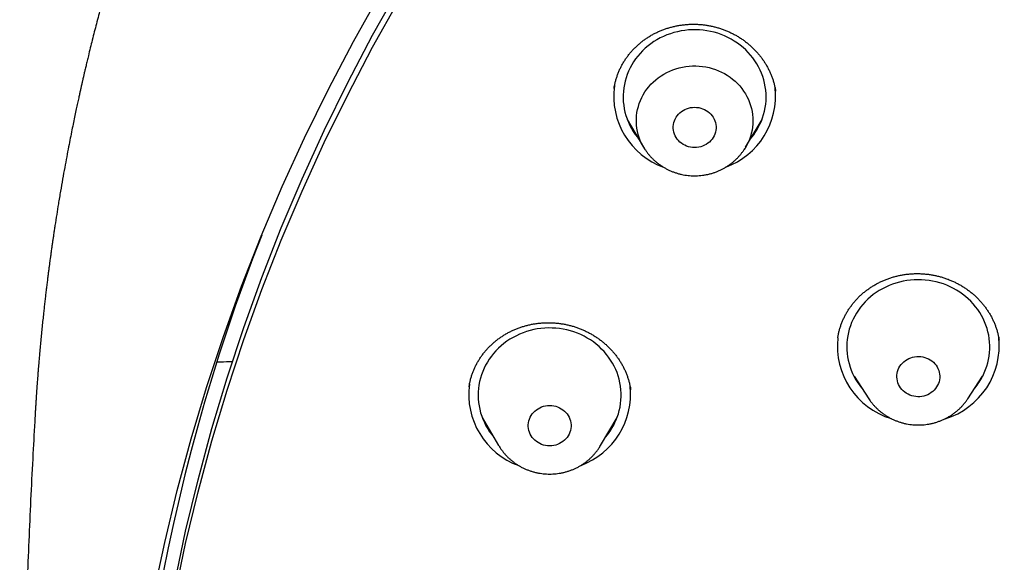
# Model space of a CAD drawing. Header units: millimetres. Extents: x 8 to 459, y 12 to 878.
# Tile 151 of 180: x 196 to 216, y 832 to 844. Entities that reach past the tile are written whole.
import ezdxf

# ---------------------------------------------------------------- set-up
doc = ezdxf.new("R2010")
doc.units = ezdxf.units.MM

msp = doc.modelspace()

# ---------------------------------------------------------------- linework, layer by layer
at = {"color": 7, "linetype": 'Continuous', "lineweight": 30}
for p, q in [((208.244, 841.734), (208.588, 841.151)), ((210.728, 841.151), (211.072, 841.734)), ((210.717, 841.133), (210.698, 841.103)), ((212.663, 837.154), (212.662, 837.152)), ((213.001, 836.345), (213.311, 835.875)), ((213.036, 836.291), (213.027, 836.3)), ((215.388, 835.875), (215.698, 836.345)), ((215.665, 836.289), (215.651, 836.275)), ((213.312, 835.873), (213.311, 835.875)), ((205.204, 835.478), (205.548, 834.895)), ((207.687, 834.895), (208.031, 835.478)), ((205.549, 834.893), (205.548, 834.895))]:
    msp.add_line(p, q, dxfattribs=at)
at = {"color": 7, "linetype": 'Continuous', "lineweight": 30, "flags": 128}
for points in [[(198, 824.305), (198.015, 825.412), (198.062, 826.518), (198.139, 827.623), (198.247, 828.725), (198.385, 829.824), (198.554, 830.92), (198.754, 832.011), (198.983, 833.097), (199.243, 834.177), (199.533, 835.249), (199.853, 836.315), (200.202, 837.372), (200.581, 838.42), (200.989, 839.459), (201.425, 840.487), (201.89, 841.504), (202.384, 842.51), (202.905, 843.503), (203.453, 844.482)], [(198.311, 831.763), (198.543, 832.86), (198.806, 833.95), (199.099, 835.034), (199.422, 836.11), (199.774, 837.178), (200.157, 838.237), (200.569, 839.286), (201.01, 840.324), (201.479, 841.351), (201.977, 842.367), (202.504, 843.37), (203.058, 844.359)], [(198.754, 831.755), (198.983, 832.84), (199.243, 833.92), (199.533, 834.993), (199.853, 836.058), (200.202, 837.116), (200.581, 838.164), (200.989, 839.203), (201.425, 840.231), (201.89, 841.248), (202.384, 842.253), (202.905, 843.246), (203.453, 844.226)], [(210.957, 841.501), (210.994, 841.566), (211.028, 841.632), (211.058, 841.699), (211.084, 841.768), (211.106, 841.838), (211.124, 841.909), (211.139, 841.981), (211.149, 842.054), (211.156, 842.127), (211.158, 842.2), (211.156, 842.273), (211.151, 842.346), (211.141, 842.419), (211.127, 842.491), (211.109, 842.562), (211.088, 842.632), (211.062, 842.701), (211.033, 842.769), (211, 842.836), (210.964, 842.9), (210.923, 842.963), (210.88, 843.024), (210.833, 843.082), (210.783, 843.138), (210.73, 843.192), (210.674, 843.243), (210.616, 843.291), (210.554, 843.336), (210.491, 843.378), (210.425, 843.417), (210.357, 843.453), (210.287, 843.486), (210.216, 843.515), (210.142, 843.54), (210.068, 843.562), (209.993, 843.58), (209.916, 843.594), (209.839, 843.605), (209.762, 843.612), (209.684, 843.615), (209.606, 843.615), (209.528, 843.61), (209.451, 843.602), (209.374, 843.59), (209.298, 843.574), (209.223, 843.555), (209.149, 843.532), (209.077, 843.505), (209.006, 843.475), (208.936, 843.442), (208.869, 843.405), (208.804, 843.365), (208.741, 843.321), (208.681, 843.275), (208.623, 843.226), (208.568, 843.174), (208.516, 843.12), (208.467, 843.063), (208.421, 843.004), (208.379, 842.942), (208.34, 842.879), (208.305, 842.814), (208.273, 842.747), (208.245, 842.679), (208.221, 842.609), (208.2, 842.538), (208.184, 842.467), (208.171, 842.395), (208.163, 842.322), (208.159, 842.249), (208.158, 842.176), (208.162, 842.102), (208.17, 842.03), (208.182, 841.957), (208.197, 841.886), (208.217, 841.815), (208.241, 841.745), (208.268, 841.676), (208.299, 841.609), (208.334, 841.544), (208.372, 841.48), (208.414, 841.418), (208.459, 841.359), (208.483, 841.33)], [(208.615, 841.107), (208.611, 841.114), (208.576, 841.172), (208.545, 841.231), (208.518, 841.292), (208.494, 841.355), (208.475, 841.418), (208.459, 841.483), (208.447, 841.548), (208.439, 841.614), (208.436, 841.68), (208.436, 841.746), (208.44, 841.812), (208.449, 841.878), (208.461, 841.943), (208.478, 842.008), (208.498, 842.071), (208.522, 842.133), (208.55, 842.194), (208.582, 842.253), (208.617, 842.311), (208.656, 842.366), (208.698, 842.419), (208.743, 842.47), (208.791, 842.518), (208.842, 842.564), (208.896, 842.607), (208.953, 842.646), (209.011, 842.683), (209.072, 842.716), (209.135, 842.746), (209.2, 842.773), (209.266, 842.796), (209.333, 842.816), (209.401, 842.831), (209.471, 842.843), (209.541, 842.852), (209.611, 842.856), (209.682, 842.857), (209.752, 842.853), (209.822, 842.846), (209.892, 842.836), (209.96, 842.821), (210.028, 842.803), (210.095, 842.781), (210.16, 842.756), (210.223, 842.727), (210.285, 842.695), (210.344, 842.659), (210.401, 842.62), (210.456, 842.578), (210.508, 842.534), (210.557, 842.486), (210.604, 842.436), (210.647, 842.384), (210.686, 842.329), (210.723, 842.273), (210.756, 842.214), (210.785, 842.154), (210.81, 842.092), (210.832, 842.029), (210.85, 841.965), (210.864, 841.9), (210.873, 841.834), (210.879, 841.768), (210.881, 841.702), (210.878, 841.636), (210.872, 841.57), (210.862, 841.505), (210.847, 841.44), (210.829, 841.376), (210.806, 841.313), (210.78, 841.251), (210.751, 841.191), (210.717, 841.133), (210.717, 841.133)], [(210.048, 841.355), (210.025, 841.321), (209.998, 841.29), (209.969, 841.26), (209.936, 841.234), (209.901, 841.211), (209.864, 841.191), (209.825, 841.174), (209.785, 841.161), (209.743, 841.151), (209.701, 841.145), (209.658, 841.144), (209.615, 841.145), (209.573, 841.151), (209.531, 841.161), (209.491, 841.174), (209.452, 841.191), (209.415, 841.211), (209.38, 841.234), (209.347, 841.26), (209.318, 841.29), (209.291, 841.321), (209.268, 841.355), (209.249, 841.391), (209.233, 841.428), (209.221, 841.467), (209.213, 841.506), (209.209, 841.546), (209.209, 841.587), (209.213, 841.627), (209.221, 841.666), (209.233, 841.705), (209.249, 841.742), (209.268, 841.778), (209.291, 841.812), (209.318, 841.843), (209.347, 841.872), (209.38, 841.899), (209.415, 841.922), (209.452, 841.942), (209.491, 841.959), (209.531, 841.972), (209.573, 841.982), (209.615, 841.987), (209.658, 841.989), (209.701, 841.987), (209.743, 841.982), (209.785, 841.972), (209.825, 841.959), (209.864, 841.942), (209.901, 841.922), (209.936, 841.899), (209.969, 841.872), (209.998, 841.843), (210.025, 841.812), (210.048, 841.778), (210.067, 841.742), (210.083, 841.705), (210.095, 841.666), (210.103, 841.627), (210.108, 841.587), (210.108, 841.546), (210.103, 841.506), (210.095, 841.467), (210.083, 841.428), (210.067, 841.391), (210.048, 841.355)], [(215.701, 836.351), (215.733, 836.418), (215.761, 836.486), (215.785, 836.555), (215.806, 836.626), (215.822, 836.698), (215.835, 836.77), (215.844, 836.843), (215.848, 836.916), (215.849, 836.989), (215.845, 837.062), (215.838, 837.135), (215.826, 837.207), (215.811, 837.279), (215.792, 837.35), (215.768, 837.42), (215.741, 837.488), (215.71, 837.555), (215.676, 837.621), (215.637, 837.685), (215.596, 837.747), (215.551, 837.806), (215.503, 837.864), (215.451, 837.919), (215.397, 837.971), (215.34, 838.021), (215.28, 838.068), (215.218, 838.112), (215.153, 838.153), (215.086, 838.19), (215.018, 838.225), (214.947, 838.255), (214.875, 838.283), (214.801, 838.307), (214.726, 838.327), (214.65, 838.343), (214.574, 838.356), (214.496, 838.365), (214.419, 838.371), (214.341, 838.372), (214.263, 838.37), (214.185, 838.364), (214.108, 838.354), (214.032, 838.34), (213.956, 838.323), (213.881, 838.302), (213.808, 838.277), (213.736, 838.249), (213.666, 838.217), (213.598, 838.182), (213.531, 838.144), (213.467, 838.103), (213.405, 838.058), (213.346, 838.011), (213.29, 837.96), (213.236, 837.907), (213.185, 837.852), (213.138, 837.794), (213.093, 837.733), (213.052, 837.671), (213.015, 837.607), (212.981, 837.541), (212.951, 837.474), (212.925, 837.405), (212.902, 837.335), (212.884, 837.264), (212.869, 837.192), (212.858, 837.119), (212.852, 837.046), (212.849, 836.973), (212.851, 836.9), (212.856, 836.827), (212.866, 836.754), (212.879, 836.682), (212.897, 836.611), (212.918, 836.54), (212.943, 836.471), (212.972, 836.403), (213.005, 836.337), (213.041, 836.272), (213.081, 836.209), (213.125, 836.149), (213.16, 836.104)], [(208.035, 835.489), (208.059, 835.558), (208.078, 835.629), (208.094, 835.701), (208.106, 835.773), (208.113, 835.846), (208.117, 835.919), (208.117, 835.992), (208.112, 836.065), (208.104, 836.138), (208.092, 836.21), (208.075, 836.282), (208.055, 836.353), (208.031, 836.422), (208.003, 836.49), (207.971, 836.557), (207.936, 836.622), (207.897, 836.686), (207.854, 836.747), (207.808, 836.806), (207.76, 836.863), (207.708, 836.918), (207.653, 836.97), (207.595, 837.019), (207.534, 837.065), (207.472, 837.108), (207.406, 837.148), (207.339, 837.185), (207.27, 837.219), (207.199, 837.249), (207.126, 837.276), (207.053, 837.299), (206.977, 837.318), (206.901, 837.334), (206.825, 837.346), (206.747, 837.354), (206.669, 837.358), (206.592, 837.359), (206.514, 837.356), (206.436, 837.349), (206.359, 837.338), (206.283, 837.324), (206.207, 837.305), (206.133, 837.284), (206.06, 837.258), (205.988, 837.229), (205.919, 837.197), (205.851, 837.161), (205.785, 837.122), (205.721, 837.08), (205.66, 837.035), (205.601, 836.986), (205.545, 836.935), (205.492, 836.882), (205.442, 836.826), (205.396, 836.767), (205.352, 836.707), (205.312, 836.644), (205.275, 836.579), (205.242, 836.513), (205.213, 836.445), (205.188, 836.376), (205.166, 836.306), (205.148, 836.234), (205.135, 836.162), (205.125, 836.09), (205.119, 836.017), (205.117, 835.944), (205.12, 835.87), (205.126, 835.797), (205.137, 835.725), (205.151, 835.653), (205.169, 835.582), (205.192, 835.512), (205.218, 835.443), (205.248, 835.375), (205.281, 835.309), (205.318, 835.245), (205.359, 835.182), (205.403, 835.122), (205.442, 835.074)], [(214.755, 836.157), (214.734, 836.121), (214.71, 836.088), (214.683, 836.057), (214.653, 836.028), (214.62, 836.003), (214.585, 835.98), (214.547, 835.96), (214.508, 835.944), (214.467, 835.932), (214.425, 835.923), (214.383, 835.918), (214.34, 835.917), (214.297, 835.92), (214.255, 835.927), (214.214, 835.937), (214.173, 835.951), (214.135, 835.968), (214.098, 835.989), (214.064, 836.013), (214.032, 836.04), (214.003, 836.07), (213.977, 836.102), (213.955, 836.136), (213.936, 836.172), (213.921, 836.21), (213.91, 836.249), (213.903, 836.289), (213.899, 836.329), (213.9, 836.369), (213.905, 836.409), (213.914, 836.448), (213.927, 836.487), (213.944, 836.524), (213.964, 836.559), (213.988, 836.592), (214.015, 836.624), (214.045, 836.652), (214.078, 836.678), (214.114, 836.7), (214.151, 836.72), (214.19, 836.736), (214.231, 836.748), (214.273, 836.757), (214.316, 836.762), (214.358, 836.763), (214.401, 836.76), (214.443, 836.754), (214.485, 836.743), (214.525, 836.729), (214.564, 836.712), (214.6, 836.691), (214.635, 836.667), (214.666, 836.64), (214.695, 836.61), (214.721, 836.578), (214.743, 836.544), (214.762, 836.508), (214.777, 836.47), (214.789, 836.431), (214.796, 836.392), (214.799, 836.352), (214.798, 836.311), (214.793, 836.271), (214.784, 836.232), (214.771, 836.194), (214.755, 836.157)], [(207.043, 835.172), (207.027, 835.134), (207.007, 835.099), (206.984, 835.065), (206.958, 835.033), (206.928, 835.004), (206.896, 834.978), (206.861, 834.954), (206.824, 834.934), (206.785, 834.917), (206.744, 834.904), (206.703, 834.895), (206.66, 834.889), (206.617, 834.887), (206.575, 834.889), (206.532, 834.895), (206.491, 834.904), (206.45, 834.917), (206.411, 834.934), (206.374, 834.954), (206.339, 834.978), (206.307, 835.004), (206.277, 835.033), (206.251, 835.065), (206.228, 835.099), (206.208, 835.134), (206.192, 835.172), (206.18, 835.21), (206.172, 835.25), (206.168, 835.29), (206.168, 835.33), (206.172, 835.37), (206.18, 835.41), (206.192, 835.448), (206.208, 835.486), (206.228, 835.522), (206.251, 835.555), (206.277, 835.587), (206.307, 835.616), (206.339, 835.642), (206.374, 835.666), (206.411, 835.686), (206.45, 835.703), (206.491, 835.716), (206.532, 835.725), (206.575, 835.731), (206.617, 835.733), (206.66, 835.731), (206.703, 835.725), (206.744, 835.716), (206.785, 835.703), (206.824, 835.686), (206.861, 835.666), (206.896, 835.642), (206.928, 835.616), (206.958, 835.587), (206.984, 835.555), (207.007, 835.522), (207.027, 835.486), (207.043, 835.448), (207.055, 835.41), (207.063, 835.37), (207.067, 835.33), (207.067, 835.29), (207.063, 835.25), (207.055, 835.21), (207.043, 835.172)], [(207.687, 834.895), (207.687, 834.894), (207.685, 834.891)]]:
    msp.add_lwpolyline(points, dxfattribs=at)
at = {"color": 7, "linetype": 'Continuous', "lineweight": 30}
for centre, radius, start, end in [((209.546, 842.221), 1.585, 172.1954, 250.1566), ((209.766, 842.224), 1.589, 290.231, 6.2503), ((209.757, 842.239), 1.409, 319.8282, 328.4137), ((237.96, 824.562), 40.185, 158.4733, 206.2724), ((214.247, 836.982), 1.594, 173.833, 252.9907), ((214.449, 836.983), 1.597, 286.8625, 6.5405), ((206.506, 835.964), 1.585, 172.1962, 250.1969), ((214.457, 836.989), 1.398, 320.7015, 332.8305), ((206.725, 835.968), 1.589, 290.2643, 6.1249), ((206.735, 835.969), 1.386, 319.7461, 339.7)]:
    msp.add_arc(centre, radius, start, end, dxfattribs=at)
for points, knots in [([(290.178, 835.471), (290.177, 835.489), (290.175, 835.52), (290.172, 835.568), (290.17, 835.612), (290.167, 835.66), (290.163, 835.722), (290.158, 835.802), (290.153, 835.89), (290.147, 835.975), (290.142, 836.051), (290.137, 836.122), (290.132, 836.183), (290.128, 836.235), (290.125, 836.276), (290.123, 836.309), (290.121, 836.339), (290.118, 836.37), (290.115, 836.411), (290.111, 836.462), (290.106, 836.524), (290.097, 836.629), (290.085, 836.777), (290.068, 836.97), (290.049, 837.173), (290.028, 837.386), (290.001, 837.641), (289.969, 837.931), (289.931, 838.248), (289.902, 838.481), (289.883, 838.63), (289.874, 838.696), (289.866, 838.752), (289.86, 838.797), (289.856, 838.829), (289.853, 838.852), (289.85, 838.87), (289.848, 838.89), (289.844, 838.917), (289.838, 838.956), (289.831, 839.009), (289.822, 839.074), (289.812, 839.145), (289.801, 839.217), (289.79, 839.291), (289.779, 839.366), (289.768, 839.443), (289.751, 839.551), (289.729, 839.691), (289.702, 839.866), (289.668, 840.07), (289.629, 840.305), (289.582, 840.571), (289.532, 840.846), (289.478, 841.131), (289.433, 841.361), (289.398, 841.534), (289.375, 841.645), (289.352, 841.759), (289.328, 841.871), (289.305, 841.978), (289.283, 842.082), (289.262, 842.18), (289.242, 842.271), (289.224, 842.349), (289.211, 842.409), (289.201, 842.453), (289.194, 842.484), (289.188, 842.508), (289.184, 842.526), (289.18, 842.545), (289.174, 842.571), (289.166, 842.606), (289.156, 842.651), (289.142, 842.71), (289.124, 842.786), (289.102, 842.88), (289.077, 842.986), (289.049, 843.103), (289.014, 843.246), (288.973, 843.411), (288.927, 843.594), (288.88, 843.775), (288.834, 843.953), (288.788, 844.126), (288.742, 844.294), (288.685, 844.499), (288.618, 844.738), (288.541, 845.007), (288.466, 845.262), (288.393, 845.504), (288.322, 845.732), (288.255, 845.946), (288.192, 846.142), (288.134, 846.32), (288.081, 846.482), (288.039, 846.608), (288.008, 846.701), (287.986, 846.765), (287.966, 846.825), (287.947, 846.88), (287.932, 846.924), (287.921, 846.956), (287.912, 846.981), (287.903, 847.007), (287.893, 847.037), (287.88, 847.075), (287.863, 847.123), (287.843, 847.18), (287.82, 847.244), (287.797, 847.311), (287.761, 847.411), (287.712, 847.547), (287.649, 847.722), (287.581, 847.906), (287.508, 848.1), (287.431, 848.303), (287.35, 848.515), (287.262, 848.738), (287.17, 848.971), (287.071, 849.214), (286.966, 849.468), (286.855, 849.733), (286.737, 850.008), (286.612, 850.294), (286.502, 850.54), (286.41, 850.743), (286.338, 850.899), (286.268, 851.052), (286.2, 851.197), (286.137, 851.331), (286.085, 851.44), (286.044, 851.526), (286.013, 851.59), (285.983, 851.652), (285.955, 851.71), (285.929, 851.764), (285.904, 851.814), (285.882, 851.859), (285.864, 851.895), (285.851, 851.923), (285.841, 851.943), (285.832, 851.96), (285.822, 851.98), (285.809, 852.008), (285.792, 852.042), (285.771, 852.084), (285.746, 852.134), (285.717, 852.192), (285.683, 852.259), (285.646, 852.332), (285.559, 852.504), (285.422, 852.77), (285.253, 853.092), (285.099, 853.378), (284.963, 853.627), (284.826, 853.875), (284.687, 854.123), (284.532, 854.395), (284.358, 854.694), (284.164, 855.022), (283.961, 855.359), (283.757, 855.69), (283.553, 856.015), (283.392, 856.266), (283.269, 856.455), (283.188, 856.579), (283.11, 856.697), (283.03, 856.819), (282.949, 856.94), (282.867, 857.061), (282.794, 857.17), (282.728, 857.266), (282.673, 857.346), (282.629, 857.41), (282.594, 857.461), (282.565, 857.504), (282.541, 857.538), (282.522, 857.566), (282.504, 857.591), (282.484, 857.62), (282.458, 857.657), (282.426, 857.703), (282.389, 857.756), (282.346, 857.817), (282.298, 857.885), (282.244, 857.961), (282.184, 858.045), (282.118, 858.138), (282.045, 858.239), (281.967, 858.347), (281.885, 858.458), (281.721, 858.682), (281.484, 859), (281.17, 859.411), (280.853, 859.816), (280.52, 860.232), (280.171, 860.657), (279.864, 861.022), (279.603, 861.325), (279.395, 861.565), (279.19, 861.796), (278.991, 862.018), (278.797, 862.232), (278.608, 862.438), (278.425, 862.635), (278.278, 862.791), (278.167, 862.908), (278.09, 862.989), (278.015, 863.067), (277.944, 863.141), (277.879, 863.208), (277.823, 863.266), (277.781, 863.309), (277.751, 863.34), (277.73, 863.361), (277.713, 863.378), (277.7, 863.392), (277.687, 863.405), (277.671, 863.422), (277.647, 863.446), (277.608, 863.486), (277.554, 863.54), (277.488, 863.607), (277.417, 863.679), (277.329, 863.767), (277.222, 863.873), (277.096, 863.997), (276.961, 864.129), (276.822, 864.265), (276.586, 864.491), (276.254, 864.806), (275.82, 865.206), (275.356, 865.623), (274.86, 866.055), (274.332, 866.502), (273.871, 866.882), (273.484, 867.192), (273.178, 867.433), (272.881, 867.663), (272.602, 867.876), (272.343, 868.071), (272.101, 868.25), (271.867, 868.421), (271.641, 868.584), (271.423, 868.74), (271.213, 868.888), (271.011, 869.029), (270.841, 869.146), (270.703, 869.24), (270.597, 869.312), (270.499, 869.378), (270.426, 869.427), (270.377, 869.461), (270.348, 869.48), (270.32, 869.499), (270.294, 869.516), (270.272, 869.53), (270.257, 869.541), (270.247, 869.547), (270.24, 869.552), (270.227, 869.561), (270.202, 869.577), (270.162, 869.603), (270.112, 869.637), (270.049, 869.678), (269.975, 869.727), (269.89, 869.783), (269.793, 869.846), (269.684, 869.916), (269.564, 869.993), (269.437, 870.075), (269.305, 870.158), (269.107, 870.283), (268.839, 870.449), (268.501, 870.655), (268.153, 870.864), (267.795, 871.074), (267.423, 871.288), (267.036, 871.506), (266.635, 871.727), (266.228, 871.946), (265.815, 872.164), (265.397, 872.379), (264.965, 872.596), (264.519, 872.814), (264.087, 873.02), (263.668, 873.214), (263.269, 873.395), (262.871, 873.571), (262.478, 873.741), (262.093, 873.903), (261.696, 874.067), (261.287, 874.231), (260.867, 874.395), (260.46, 874.549), (260.075, 874.691), (259.712, 874.822), (259.37, 874.943), (259.039, 875.056), (258.719, 875.164), (258.413, 875.264), (258.12, 875.358), (257.84, 875.446), (257.571, 875.529), (257.313, 875.607), (257.067, 875.68), (256.832, 875.748), (256.603, 875.813), (256.37, 875.879), (256.126, 875.946), (255.869, 876.015), (255.591, 876.088), (255.289, 876.166), (254.964, 876.247), (254.627, 876.329), (254.278, 876.411), (253.917, 876.493), (253.551, 876.573), (253.181, 876.652), (252.807, 876.728), (252.423, 876.803), (252.027, 876.878), (251.634, 876.948), (251.243, 877.015), (250.855, 877.078), (250.46, 877.139), (250.063, 877.198), (249.665, 877.253), (249.267, 877.305), (248.76, 877.367), (248.145, 877.435), (247.421, 877.505), (246.682, 877.565), (245.929, 877.616), (245.162, 877.655), (244.398, 877.682), (243.638, 877.698), (242.97, 877.701), (242.393, 877.697), (241.907, 877.689), (241.423, 877.676), (240.94, 877.658), (240.46, 877.636), (239.986, 877.609), (239.503, 877.578), (239.015, 877.541), (238.522, 877.499), (238.04, 877.453), (237.57, 877.404), (237.11, 877.351), (236.661, 877.296), (236.223, 877.238), (235.796, 877.177), (235.38, 877.115), (234.977, 877.051), (234.587, 876.986), (234.211, 876.92), (233.844, 876.854), (233.52, 876.792), (233.233, 876.736), (232.978, 876.684), (232.718, 876.63), (232.449, 876.573), (232.173, 876.513), (231.888, 876.449), (231.586, 876.379), (231.265, 876.303), (230.925, 876.22), (230.576, 876.131), (230.218, 876.038), (229.85, 875.94), (229.474, 875.835), (229.088, 875.725), (228.694, 875.609), (228.291, 875.487), (227.882, 875.359), (227.467, 875.225), (227.047, 875.086), (226.621, 874.94), (226.124, 874.764), (225.557, 874.556), (224.921, 874.314), (224.284, 874.06), (223.646, 873.795), (223.01, 873.52), (222.377, 873.236), (221.748, 872.943), (221.118, 872.638), (220.463, 872.309), (219.783, 871.954), (219.223, 871.65), (218.805, 871.417), (218.533, 871.262), (218.269, 871.111), (218.016, 870.963), (217.775, 870.82), (217.546, 870.683), (217.331, 870.553), (217.13, 870.429), (216.942, 870.313), (216.768, 870.204), (216.611, 870.105), (216.471, 870.016), (216.348, 869.936), (216.234, 869.863), (216.132, 869.797), (216.04, 869.737), (215.959, 869.684), (215.892, 869.64), (215.838, 869.604), (215.793, 869.574), (215.748, 869.544), (215.7, 869.512), (215.648, 869.477), (215.589, 869.438), (215.523, 869.393), (215.447, 869.342), (215.362, 869.284), (215.267, 869.22), (215.163, 869.149), (215.049, 869.07), (214.927, 868.985), (214.79, 868.89), (214.638, 868.783), (214.471, 868.664), (214.294, 868.537), (214.105, 868.401), (213.921, 868.266), (213.742, 868.134), (213.571, 868.006), (213.396, 867.874), (213.223, 867.742), (213.052, 867.611), (212.884, 867.481), (212.719, 867.351), (212.499, 867.178), (212.229, 866.962), (211.912, 866.703), (211.6, 866.444), (211.294, 866.186), (210.995, 865.929), (210.71, 865.679), (210.438, 865.437), (210.191, 865.215), (209.968, 865.01), (209.765, 864.822), (209.566, 864.635), (209.371, 864.45), (209.178, 864.265), (209.028, 864.119), (208.919, 864.012), (208.849, 863.943), (208.779, 863.874), (208.71, 863.805), (208.642, 863.737), (208.575, 863.671), (208.515, 863.61), (208.463, 863.558), (208.419, 863.513), (208.382, 863.475), (208.35, 863.443), (208.325, 863.417), (208.302, 863.394), (208.278, 863.37), (208.25, 863.341), (208.215, 863.305), (208.173, 863.262), (208.124, 863.211), (208.066, 863.152), (207.999, 863.082), (207.922, 863.001), (207.833, 862.909), (207.736, 862.806), (207.63, 862.694), (207.484, 862.537), (207.301, 862.34), (207.087, 862.105), (206.878, 861.873), (206.675, 861.643), (206.436, 861.371), (206.167, 861.057), (205.869, 860.704), (205.584, 860.359), (205.312, 860.023), (205.052, 859.695), (204.805, 859.378), (204.605, 859.117), (204.452, 858.913), (204.342, 858.766), (204.238, 858.626), (204.141, 858.495), (204.052, 858.372), (203.964, 858.251), (203.88, 858.134), (203.799, 858.022), (203.728, 857.922), (203.667, 857.836), (203.616, 857.763), (203.574, 857.703), (203.539, 857.653), (203.514, 857.617), (203.496, 857.592), (203.483, 857.572), (203.466, 857.548), (203.444, 857.517), (203.416, 857.476), (203.383, 857.428), (203.343, 857.37), (203.299, 857.306), (203.251, 857.236), (203.203, 857.165), (203.154, 857.093), (203.044, 856.93), (202.862, 856.657), (202.61, 856.269), (202.4, 855.94), (202.242, 855.687), (202.133, 855.511), (202.02, 855.326), (201.902, 855.132), (201.78, 854.927), (201.653, 854.712), (201.522, 854.487), (201.387, 854.254), (201.26, 854.029), (201.14, 853.814), (201.027, 853.61), (200.913, 853.4), (200.797, 853.185), (200.693, 852.989), (200.604, 852.819), (200.533, 852.682), (200.468, 852.556), (200.409, 852.442), (200.358, 852.34), (200.313, 852.25), (200.276, 852.177), (200.247, 852.119), (200.224, 852.074), (200.206, 852.037), (200.191, 852.007), (200.178, 851.981), (200.165, 851.954), (200.149, 851.921), (200.129, 851.881), (200.104, 851.831), (200.076, 851.772), (200.042, 851.704), (200.005, 851.628), (199.965, 851.543), (199.921, 851.453), (199.877, 851.36), (199.797, 851.19), (199.683, 850.946), (199.552, 850.659), (199.439, 850.409), (199.344, 850.193), (199.249, 849.974), (199.152, 849.748), (199.051, 849.51), (198.947, 849.259), (198.84, 848.996), (198.731, 848.721), (198.618, 848.433), (198.526, 848.191), (198.454, 848), (198.404, 847.866), (198.357, 847.738), (198.314, 847.62), (198.275, 847.512), (198.24, 847.414), (198.209, 847.327), (198.181, 847.249), (198.158, 847.183), (198.138, 847.126), (198.122, 847.08), (198.109, 847.042), (198.099, 847.012), (198.09, 846.987), (198.081, 846.962), (198.07, 846.93), (198.056, 846.89), (198.039, 846.838), (198.018, 846.777), (197.994, 846.705), (197.966, 846.623), (197.935, 846.531), (197.901, 846.429), (197.864, 846.316), (197.825, 846.194), (197.771, 846.027), (197.705, 845.818), (197.613, 845.523), (197.511, 845.185), (197.401, 844.808), (197.298, 844.442), (197.202, 844.088), (197.111, 843.742), (197.024, 843.402), (196.961, 843.143), (196.918, 842.963), (196.894, 842.864), (196.873, 842.773), (196.854, 842.694), (196.84, 842.633), (196.829, 842.586), (196.821, 842.552), (196.814, 842.52), (196.807, 842.488), (196.799, 842.452), (196.788, 842.404), (196.775, 842.344), (196.758, 842.269), (196.738, 842.179), (196.715, 842.073), (196.688, 841.949), (196.66, 841.814), (196.629, 841.667), (196.597, 841.509), (196.563, 841.339), (196.526, 841.151), (196.487, 840.945), (196.445, 840.719), (196.402, 840.479), (196.358, 840.225), (196.316, 839.977), (196.277, 839.736), (196.249, 839.553), (196.228, 839.414), (196.215, 839.325), (196.202, 839.241), (196.191, 839.161), (196.18, 839.085), (196.17, 839.015), (196.162, 838.956), (196.155, 838.908), (196.15, 838.869), (196.145, 838.836), (196.14, 838.8), (196.134, 838.754), (196.126, 838.693), (196.116, 838.619), (196.105, 838.537), (196.094, 838.448), (196.082, 838.352), (196.069, 838.25), (196.056, 838.144), (196.044, 838.037), (196.031, 837.928), (196.019, 837.819), (196, 837.65), (195.976, 837.42), (195.947, 837.127), (195.925, 836.893), (195.911, 836.724), (195.903, 836.628), (195.896, 836.547), (195.89, 836.48), (195.886, 836.428), (195.884, 836.393), (195.882, 836.371), (195.881, 836.355), (195.879, 836.333), (195.877, 836.301), (195.873, 836.259), (195.868, 836.184), (195.86, 836.077), (195.852, 835.957), (195.845, 835.851), (195.839, 835.763), (195.834, 835.678), (195.829, 835.601), (195.826, 835.533), (195.823, 835.491), (195.822, 835.471)], [0, 0, 0, 0, 0.00038, 0.000676, 0.000994, 0.00134, 0.001717, 0.002369, 0.003095, 0.003658, 0.004243, 0.004766, 0.005215, 0.00559, 0.005891, 0.006118, 0.006318, 0.006552, 0.006818, 0.007218, 0.007676, 0.00819, 0.009534, 0.010954, 0.012451, 0.014023, 0.015664, 0.0181, 0.020445, 0.022701, 0.023269, 0.023763, 0.024176, 0.024507, 0.024758, 0.024897, 0.025008, 0.02516, 0.025358, 0.025601, 0.026027, 0.026533, 0.027061, 0.027599, 0.028149, 0.028709, 0.029281, 0.029863, 0.031119, 0.032423, 0.033775, 0.035686, 0.037672, 0.039733, 0.041869, 0.044079, 0.044909, 0.045748, 0.046597, 0.047456, 0.048275, 0.049021, 0.049806, 0.050491, 0.051074, 0.051557, 0.051844, 0.052078, 0.052259, 0.052387, 0.052496, 0.052685, 0.052962, 0.053304, 0.053688, 0.054312, 0.055024, 0.055824, 0.056712, 0.057687, 0.059059, 0.06047, 0.06185, 0.063198, 0.064514, 0.065799, 0.067052, 0.069209, 0.071266, 0.073221, 0.075076, 0.076828, 0.078476, 0.080018, 0.08136, 0.082609, 0.083768, 0.084282, 0.084776, 0.085249, 0.085689, 0.086046, 0.086277, 0.086448, 0.086627, 0.086863, 0.087155, 0.087504, 0.087983, 0.088488, 0.089007, 0.08954, 0.09083, 0.092195, 0.093636, 0.095153, 0.096745, 0.098412, 0.100161, 0.101998, 0.103924, 0.105939, 0.108043, 0.110236, 0.112518, 0.114888, 0.11614, 0.117414, 0.118664, 0.119831, 0.120918, 0.121923, 0.122477, 0.123002, 0.1235, 0.123969, 0.12441, 0.124823, 0.125197, 0.125495, 0.125725, 0.125867, 0.125981, 0.126144, 0.126368, 0.126646, 0.126978, 0.127395, 0.127875, 0.128416, 0.129021, 0.129678, 0.132633, 0.135569, 0.137655, 0.139731, 0.141798, 0.143855, 0.145944, 0.148634, 0.151412, 0.154278, 0.157232, 0.159904, 0.162645, 0.16374, 0.16483, 0.165862, 0.166831, 0.167995, 0.169053, 0.170006, 0.170854, 0.171597, 0.172107, 0.172552, 0.172933, 0.173242, 0.173468, 0.173657, 0.173914, 0.174243, 0.174644, 0.175118, 0.175655, 0.176261, 0.176937, 0.177683, 0.178514, 0.179418, 0.180394, 0.181407, 0.182422, 0.186428, 0.190031, 0.193658, 0.197603, 0.201576, 0.205578, 0.207937, 0.210232, 0.212456, 0.214609, 0.21669, 0.218701, 0.22064, 0.222508, 0.223324, 0.224125, 0.224912, 0.225673, 0.226346, 0.226922, 0.2274, 0.227649, 0.22786, 0.228034, 0.228169, 0.228273, 0.228433, 0.228677, 0.229006, 0.229636, 0.230316, 0.231041, 0.231813, 0.232995, 0.234272, 0.235642, 0.23705, 0.23846, 0.24267, 0.246898, 0.251145, 0.256072, 0.261023, 0.266, 0.268881, 0.271664, 0.274348, 0.276932, 0.279156, 0.281301, 0.283367, 0.285355, 0.287263, 0.289092, 0.290843, 0.292513, 0.293493, 0.294404, 0.295246, 0.296019, 0.296275, 0.296523, 0.296761, 0.296992, 0.297186, 0.297316, 0.297385, 0.297435, 0.297498, 0.297735, 0.29807, 0.298503, 0.299034, 0.299662, 0.300388, 0.301212, 0.302133, 0.303152, 0.304242, 0.305353, 0.306483, 0.309221, 0.312066, 0.31491, 0.317853, 0.320894, 0.324034, 0.327274, 0.330611, 0.333849, 0.337175, 0.340588, 0.344089, 0.347678, 0.350736, 0.353853, 0.356944, 0.359958, 0.362895, 0.365757, 0.369031, 0.3722, 0.375263, 0.37822, 0.380857, 0.383404, 0.385861, 0.388227, 0.390503, 0.392651, 0.394711, 0.396685, 0.398571, 0.400371, 0.402083, 0.403717, 0.405376, 0.407176, 0.40904, 0.410966, 0.413232, 0.41558, 0.418009, 0.42052, 0.423113, 0.425787, 0.428383, 0.431051, 0.433792, 0.436606, 0.439492, 0.442179, 0.444925, 0.44773, 0.450545, 0.453353, 0.456154, 0.458948, 0.464051, 0.46913, 0.474184, 0.479573, 0.484933, 0.490266, 0.495571, 0.500848, 0.504253, 0.507646, 0.511027, 0.514396, 0.517754, 0.521084, 0.524353, 0.527879, 0.531332, 0.534712, 0.538018, 0.541251, 0.544411, 0.547497, 0.55051, 0.55345, 0.556317, 0.55906, 0.561733, 0.564336, 0.566867, 0.568664, 0.570466, 0.572328, 0.574249, 0.576229, 0.578269, 0.580369, 0.582747, 0.585197, 0.587719, 0.590313, 0.592978, 0.595716, 0.598526, 0.601407, 0.604361, 0.607386, 0.610427, 0.613538, 0.616712, 0.619912, 0.624657, 0.629442, 0.634269, 0.639135, 0.644043, 0.648902, 0.653801, 0.658739, 0.663716, 0.669337, 0.675007, 0.677248, 0.679491, 0.681658, 0.683721, 0.68572, 0.687611, 0.689394, 0.691069, 0.692637, 0.694097, 0.695449, 0.696582, 0.697627, 0.698583, 0.699451, 0.700229, 0.700919, 0.701521, 0.701931, 0.702304, 0.702686, 0.703085, 0.703528, 0.704022, 0.704588, 0.705238, 0.70597, 0.706785, 0.707683, 0.708663, 0.709726, 0.710871, 0.712227, 0.713683, 0.715239, 0.716895, 0.718651, 0.72012, 0.721651, 0.723227, 0.724786, 0.726324, 0.727841, 0.729336, 0.73081, 0.733829, 0.736755, 0.739586, 0.742517, 0.745339, 0.748055, 0.750662, 0.753163, 0.755195, 0.757173, 0.759129, 0.761064, 0.762978, 0.764871, 0.765579, 0.766285, 0.766987, 0.767687, 0.768383, 0.769073, 0.769706, 0.770219, 0.770668, 0.771053, 0.771375, 0.771633, 0.771845, 0.77208, 0.772359, 0.772715, 0.77315, 0.773664, 0.774255, 0.774925, 0.775752, 0.776673, 0.77769, 0.778801, 0.780006, 0.78232, 0.784613, 0.786866, 0.789079, 0.791253, 0.794696, 0.798033, 0.801265, 0.804392, 0.807414, 0.81033, 0.81314, 0.814541, 0.815878, 0.817137, 0.818319, 0.819422, 0.820448, 0.821558, 0.822559, 0.823453, 0.824238, 0.824857, 0.825387, 0.825828, 0.826181, 0.826342, 0.826498, 0.826702, 0.826981, 0.827336, 0.827766, 0.828272, 0.828853, 0.829477, 0.830105, 0.830735, 0.831367, 0.834384, 0.837884, 0.841458, 0.842895, 0.8444, 0.845974, 0.847619, 0.849366, 0.851186, 0.853078, 0.855044, 0.857082, 0.858735, 0.860432, 0.862175, 0.863963, 0.865789, 0.867023, 0.868158, 0.869192, 0.870126, 0.87096, 0.871694, 0.872328, 0.872755, 0.873121, 0.873425, 0.873667, 0.873857, 0.874069, 0.874323, 0.874654, 0.875058, 0.875536, 0.876087, 0.876712, 0.877398, 0.878147, 0.878903, 0.879652, 0.882275, 0.884813, 0.886575, 0.888295, 0.890008, 0.891809, 0.893704, 0.895691, 0.897771, 0.899944, 0.90221, 0.90457, 0.905637, 0.906708, 0.90771, 0.908634, 0.90948, 0.910236, 0.910916, 0.911521, 0.912051, 0.912475, 0.912835, 0.91313, 0.913361, 0.913532, 0.913717, 0.913944, 0.914264, 0.914663, 0.91514, 0.915696, 0.916331, 0.917045, 0.917837, 0.918707, 0.919656, 0.920653, 0.922583, 0.924476, 0.927466, 0.930357, 0.933147, 0.935838, 0.938457, 0.941045, 0.943571, 0.944352, 0.945125, 0.945825, 0.946417, 0.946901, 0.947222, 0.947467, 0.947686, 0.947931, 0.948203, 0.948498, 0.949007, 0.949572, 0.950192, 0.951038, 0.95197, 0.952987, 0.954089, 0.955277, 0.95655, 0.957907, 0.959497, 0.96119, 0.962984, 0.96488, 0.966878, 0.968541, 0.970268, 0.970964, 0.971642, 0.972263, 0.972827, 0.973436, 0.973958, 0.974395, 0.974745, 0.975031, 0.975263, 0.975474, 0.975838, 0.976292, 0.976835, 0.977467, 0.978107, 0.978818, 0.97959, 0.980376, 0.98117, 0.981972, 0.982782, 0.9836, 0.985709, 0.987871, 0.990083, 0.990897, 0.991604, 0.992203, 0.992695, 0.993081, 0.993358, 0.993467, 0.99356, 0.993718, 0.993952, 0.994262, 0.994641, 0.9956, 0.996628, 0.997273, 0.99794, 0.998564, 0.999113, 0.999591, 1, 1, 1, 1]), ([(207.967, 842.382), (207.968, 842.383), (207.971, 842.41), (207.981, 842.459), (207.998, 842.531), (208.018, 842.602), (208.042, 842.672), (208.069, 842.741), (208.1, 842.809), (208.134, 842.875), (208.171, 842.939), (208.211, 843.002), (208.255, 843.063), (208.301, 843.122), (208.35, 843.178), (208.402, 843.233), (208.457, 843.285), (208.514, 843.335), (208.573, 843.382), (208.635, 843.427), (208.699, 843.469), (208.765, 843.508), (208.832, 843.544), (208.902, 843.577), (208.973, 843.607), (209.045, 843.633), (209.119, 843.657), (209.195, 843.678), (209.271, 843.695), (209.347, 843.709), (209.425, 843.719), (209.502, 843.727), (209.58, 843.731), (209.659, 843.731), (209.737, 843.728), (209.815, 843.722), (209.893, 843.713), (209.97, 843.7), (210.047, 843.684), (210.123, 843.664), (210.198, 843.641), (210.272, 843.615), (210.345, 843.586), (210.416, 843.554), (210.486, 843.519), (210.553, 843.482), (210.619, 843.441), (210.682, 843.398), (210.744, 843.351), (210.804, 843.302), (210.862, 843.251), (210.917, 843.197), (210.969, 843.141), (211.018, 843.083), (211.064, 843.024), (211.107, 842.963), (211.148, 842.899), (211.185, 842.833), (211.22, 842.766), (211.251, 842.697), (211.279, 842.628), (211.303, 842.558), (211.324, 842.487), (211.341, 842.415), (211.352, 842.361), (211.356, 842.332), (211.357, 842.326)], [0, 0, 0, 0, 0.001133, 0.017327, 0.03351, 0.049711, 0.065924, 0.08214, 0.098352, 0.114553, 0.130737, 0.146881, 0.162984, 0.179097, 0.195217, 0.211337, 0.227452, 0.243556, 0.259644, 0.275717, 0.291734, 0.30777, 0.323787, 0.339794, 0.355799, 0.371809, 0.387833, 0.403878, 0.419912, 0.435873, 0.451818, 0.467759, 0.483703, 0.499654, 0.515617, 0.531595, 0.547591, 0.56354, 0.579421, 0.595381, 0.611395, 0.627437, 0.64348, 0.65949, 0.67544, 0.691307, 0.707155, 0.723107, 0.739162, 0.755281, 0.771422, 0.787536, 0.803575, 0.819501, 0.835338, 0.851283, 0.867371, 0.883546, 0.899769, 0.915997, 0.932179, 0.948273, 0.96426, 0.980269, 0.996404, 1, 1, 1, 1]), ([(208.389, 841.49), (208.374, 841.503), (208.357, 841.519), (208.341, 841.536), (208.338, 841.539)], [0, 0, 0, 0, 0.846912, 1, 1, 1, 1]), ([(210.969, 841.523), (210.969, 841.523), (210.952, 841.505), (210.934, 841.488), (210.917, 841.471)], [0, 0, 0, 0, 0.012138, 1, 1, 1, 1]), ([(208.59, 841.149), (208.593, 841.144), (208.606, 841.12), (208.634, 841.079), (208.672, 841.026), (208.714, 840.976), (208.758, 840.927), (208.805, 840.881), (208.854, 840.838), (208.906, 840.797), (208.96, 840.759), (209.016, 840.724), (209.074, 840.692), (209.134, 840.663), (209.196, 840.637), (209.259, 840.615), (209.323, 840.595), (209.388, 840.579), (209.453, 840.567), (209.52, 840.558), (209.587, 840.552), (209.654, 840.55), (209.721, 840.552), (209.788, 840.557), (209.855, 840.566), (209.921, 840.578), (209.986, 840.593), (210.051, 840.612), (210.114, 840.635), (210.176, 840.66), (210.236, 840.689), (210.294, 840.721), (210.351, 840.756), (210.406, 840.794), (210.458, 840.835), (210.508, 840.878), (210.555, 840.924), (210.6, 840.973), (210.642, 841.024), (210.68, 841.076), (210.704, 841.112), (210.715, 841.13)], [0, 0, 0, 0, 0.007351, 0.033173, 0.059022, 0.0849, 0.11081, 0.136751, 0.162724, 0.188728, 0.214765, 0.240832, 0.266929, 0.293054, 0.319206, 0.345382, 0.371582, 0.397802, 0.42404, 0.450295, 0.476563, 0.502842, 0.52913, 0.555423, 0.581718, 0.608013, 0.634304, 0.66059, 0.686866, 0.713131, 0.739381, 0.765613, 0.791825, 0.818014, 0.844178, 0.870315, 0.896421, 0.922497, 0.94854, 0.974551, 1, 1, 1, 1]), ([(212.661, 837.155), (212.663, 837.166), (212.668, 837.202), (212.681, 837.261), (212.699, 837.332), (212.721, 837.403), (212.747, 837.472), (212.775, 837.54), (212.808, 837.607), (212.843, 837.672), (212.881, 837.736), (212.923, 837.797), (212.967, 837.857), (213.015, 837.915), (213.065, 837.971), (213.118, 838.025), (213.174, 838.076), (213.232, 838.124), (213.293, 838.17), (213.355, 838.213), (213.42, 838.254), (213.486, 838.292), (213.555, 838.326), (213.625, 838.358), (213.697, 838.387), (213.77, 838.412), (213.845, 838.435), (213.92, 838.454), (213.996, 838.47), (214.073, 838.482), (214.15, 838.492), (214.228, 838.497), (214.306, 838.5), (214.385, 838.499), (214.463, 838.495), (214.541, 838.487), (214.618, 838.477), (214.695, 838.462), (214.772, 838.445), (214.848, 838.424), (214.922, 838.4), (214.996, 838.373), (215.067, 838.343), (215.137, 838.31), (215.205, 838.274), (215.272, 838.236), (215.337, 838.194), (215.401, 838.149), (215.462, 838.102), (215.521, 838.052), (215.577, 838), (215.63, 837.946), (215.68, 837.89), (215.728, 837.832), (215.773, 837.771), (215.815, 837.708), (215.854, 837.644), (215.891, 837.578), (215.923, 837.51), (215.953, 837.442), (215.979, 837.373), (216.001, 837.303), (216.02, 837.232), (216.035, 837.166), (216.042, 837.123), (216.045, 837.105)], [0, 0, 0, 0, 0.007638, 0.023872, 0.04012, 0.056373, 0.072623, 0.088862, 0.105086, 0.121267, 0.137412, 0.153568, 0.169729, 0.18589, 0.202045, 0.218189, 0.234315, 0.250423, 0.266471, 0.282541, 0.298591, 0.314629, 0.330664, 0.346704, 0.362757, 0.378831, 0.394882, 0.410862, 0.426828, 0.442788, 0.458749, 0.474718, 0.490697, 0.506693, 0.522699, 0.538643, 0.554543, 0.570518, 0.586543, 0.602595, 0.618642, 0.634653, 0.650602, 0.666469, 0.682335, 0.6983, 0.714364, 0.730489, 0.746631, 0.76274, 0.77877, 0.794682, 0.810517, 0.826484, 0.842583, 0.858766, 0.874992, 0.89122, 0.907397, 0.923484, 0.939466, 0.955486, 0.971639, 0.987862, 1, 1, 1, 1]), ([(204.927, 836.127), (204.931, 836.15), (204.939, 836.197), (204.955, 836.268), (204.975, 836.339), (204.999, 836.409), (205.026, 836.477), (205.056, 836.545), (205.089, 836.611), (205.126, 836.675), (205.166, 836.738), (205.209, 836.799), (205.255, 836.857), (205.304, 836.914), (205.355, 836.969), (205.409, 837.021), (205.466, 837.071), (205.525, 837.118), (205.587, 837.163), (205.65, 837.204), (205.716, 837.244), (205.783, 837.28), (205.853, 837.313), (205.924, 837.343), (205.996, 837.37), (206.07, 837.394), (206.144, 837.415), (206.22, 837.432), (206.297, 837.447), (206.374, 837.457), (206.452, 837.465), (206.53, 837.469), (206.608, 837.47), (206.686, 837.467), (206.765, 837.462), (206.843, 837.452), (206.92, 837.44), (206.998, 837.424), (207.074, 837.405), (207.149, 837.383), (207.222, 837.357), (207.294, 837.329), (207.366, 837.297), (207.436, 837.263), (207.504, 837.225), (207.571, 837.184), (207.635, 837.141), (207.697, 837.095), (207.757, 837.047), (207.814, 836.997), (207.868, 836.944), (207.921, 836.889), (207.971, 836.831), (208.018, 836.771), (208.062, 836.709), (208.103, 836.646), (208.141, 836.581), (208.176, 836.515), (208.207, 836.448), (208.235, 836.379), (208.26, 836.309), (208.281, 836.237), (208.299, 836.165), (208.311, 836.108), (208.316, 836.075), (208.317, 836.066)], [0, 0, 0, 0, 0.015488, 0.031718, 0.047943, 0.064158, 0.080337, 0.096481, 0.112637, 0.128803, 0.144971, 0.161134, 0.177286, 0.193423, 0.209541, 0.225602, 0.24168, 0.257738, 0.273782, 0.289821, 0.305863, 0.321917, 0.337988, 0.354038, 0.370014, 0.385974, 0.401927, 0.417879, 0.433836, 0.449802, 0.465781, 0.48177, 0.497717, 0.513588, 0.529535, 0.545533, 0.561558, 0.577579, 0.593564, 0.609487, 0.625326, 0.64115, 0.657065, 0.673081, 0.689158, 0.705254, 0.721318, 0.737305, 0.753176, 0.768958, 0.784849, 0.800878, 0.816991, 0.833149, 0.849312, 0.865425, 0.881451, 0.897366, 0.913304, 0.929381, 0.94553, 0.961728, 0.977951, 0.994173, 1, 1, 1, 1]), ([(199.637, 836.646), (199.664, 836.647), (199.773, 836.651), (199.882, 836.654), (199.964, 836.656)], [0, 0, 0, 0, 0.247374, 1, 1, 1, 1]), ([(213.312, 835.873), (213.321, 835.859), (213.343, 835.827), (213.38, 835.78), (213.422, 835.73), (213.467, 835.683), (213.515, 835.638), (213.566, 835.595), (213.618, 835.556), (213.673, 835.519), (213.73, 835.485), (213.789, 835.454), (213.85, 835.426), (213.911, 835.402), (213.975, 835.38), (214.039, 835.362), (214.105, 835.348), (214.171, 835.337), (214.237, 835.329), (214.304, 835.325), (214.372, 835.324), (214.439, 835.327), (214.506, 835.334), (214.572, 835.344), (214.638, 835.357), (214.703, 835.374), (214.767, 835.395), (214.829, 835.418), (214.891, 835.445), (214.95, 835.475), (215.008, 835.508), (215.064, 835.545), (215.118, 835.584), (215.169, 835.625), (215.218, 835.67), (215.264, 835.717), (215.308, 835.766), (215.348, 835.818), (215.375, 835.854), (215.387, 835.873), (215.387, 835.874)], [0, 0, 0, 0, 0.020628, 0.047503, 0.07441, 0.101349, 0.128321, 0.155326, 0.182365, 0.209436, 0.236538, 0.263671, 0.290833, 0.318022, 0.345235, 0.372472, 0.399729, 0.427004, 0.454294, 0.481598, 0.508912, 0.536235, 0.563561, 0.590888, 0.618214, 0.645535, 0.672849, 0.700152, 0.727442, 0.754715, 0.781969, 0.809201, 0.836408, 0.863587, 0.890738, 0.917856, 0.944942, 0.971994, 0.999011, 1, 1, 1, 1]), ([(195.823, 835.491), (195.808, 835.234), (195.778, 834.69), (195.737, 833.859), (195.697, 832.999), (195.661, 832.138), (195.629, 831.277), (195.6, 830.415), (195.575, 829.553), (195.553, 828.691), (195.535, 827.829), (195.521, 826.966), (195.51, 826.103), (195.504, 825.395), (195.503, 824.974), (195.502, 824.841)], [0, 0, 0, 0, 0.0726267, 0.1534843, 0.2343523, 0.3152298, 0.3961159, 0.4770096, 0.55791, 0.638816, 0.7197268, 0.8006413, 0.8815586, 0.9624778, 1, 1, 1, 1]), ([(205.346, 835.236), (205.333, 835.249), (205.316, 835.264), (205.301, 835.28), (205.298, 835.283)], [0, 0, 0, 0, 0.811907, 1, 1, 1, 1]), ([(207.93, 835.269), (207.929, 835.268), (207.913, 835.25), (207.894, 835.233), (207.877, 835.216)], [0, 0, 0, 0, 0.02717, 1, 1, 1, 1]), ([(205.549, 834.893), (205.558, 834.877), (205.579, 834.843), (205.615, 834.793), (205.655, 834.741), (205.698, 834.692), (205.743, 834.645), (205.792, 834.6), (205.843, 834.559), (205.896, 834.519), (205.951, 834.483), (206.008, 834.45), (206.067, 834.419), (206.128, 834.392), (206.19, 834.368), (206.254, 834.347), (206.318, 834.33), (206.384, 834.316), (206.45, 834.305), (206.517, 834.298), (206.584, 834.295), (206.651, 834.295), (206.718, 834.298), (206.785, 834.305), (206.851, 834.316), (206.917, 834.33), (206.982, 834.347), (207.046, 834.368), (207.108, 834.392), (207.169, 834.42), (207.228, 834.45), (207.286, 834.484), (207.341, 834.521), (207.395, 834.56), (207.446, 834.603), (207.494, 834.647), (207.54, 834.695), (207.583, 834.745), (207.623, 834.796), (207.657, 834.845), (207.677, 834.878), (207.685, 834.891)], [0, 0, 0, 0, 0.02161, 0.047241, 0.072901, 0.09859, 0.124311, 0.150063, 0.175847, 0.201663, 0.227509, 0.253386, 0.279291, 0.305223, 0.331181, 0.357162, 0.383165, 0.409187, 0.435226, 0.461279, 0.487345, 0.51342, 0.539502, 0.565587, 0.591673, 0.617758, 0.643837, 0.669908, 0.69597, 0.722017, 0.748049, 0.774062, 0.800053, 0.82602, 0.851961, 0.877873, 0.903755, 0.929605, 0.955423, 0.981207, 1, 1, 1, 1])]:
    msp.add_open_spline(points, degree=3, knots=knots, dxfattribs=at)

doc.saveas('drawing.dxf')
